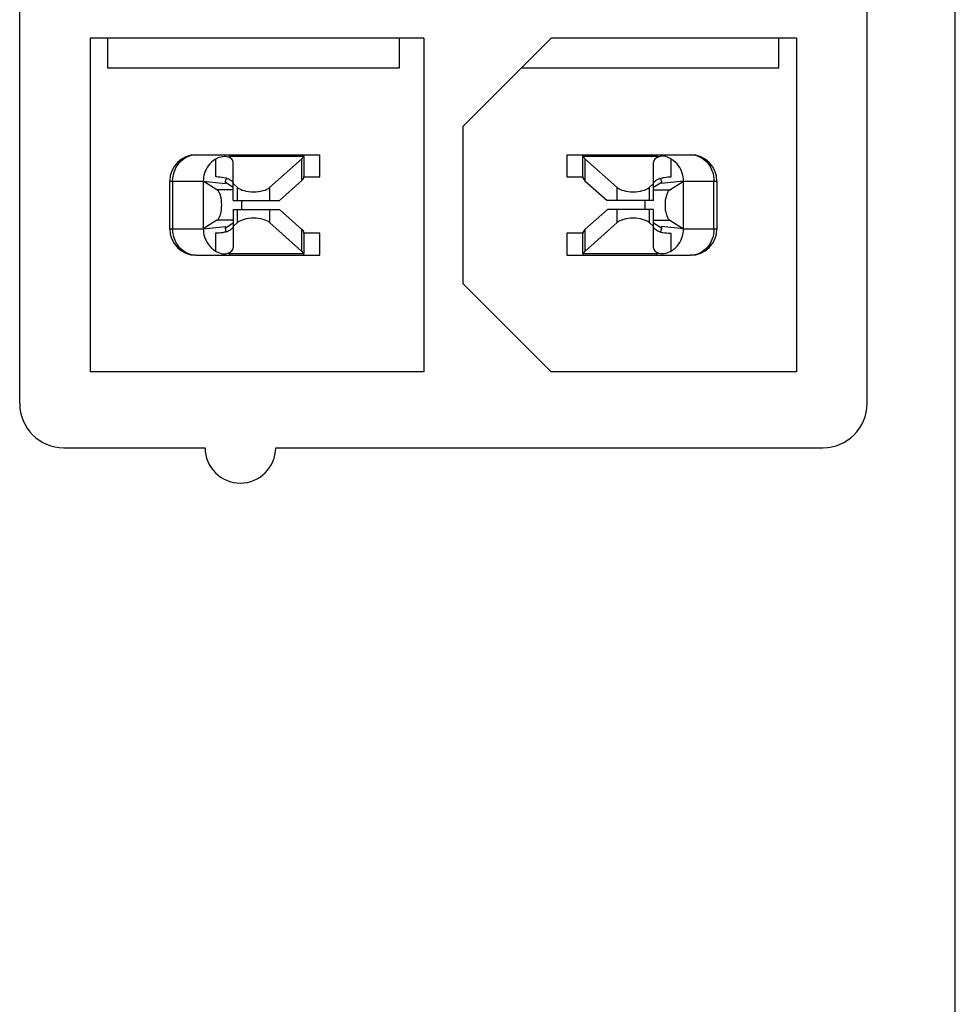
# Model space of a CAD drawing. Header units: millimetres. Extents: x 0 to 1750, y -1720 to 477.
# Tile 133 of 256: x 1406 to 1416, y -1668 to -1656. Entities that reach past the tile are written whole.
import ezdxf

# ---------------------------------------------------------------- set-up
doc = ezdxf.new("R2010")
doc.units = ezdxf.units.MM
doc.header["$LTSCALE"] = 92.51
doc.layers.add('101305000_DXF_CONTINUOUS_LINE', color=7, linetype='CONTINUOUS')
doc.layers.add('DE-19-009612DXF_CONTINUOUS_LINE', color=7, linetype='CONTINUOUS')

msp = doc.modelspace()

# ---------------------------------------------------------------- linework, layer by layer
at = {"layer": '101305000_DXF_CONTINUOUS_LINE'}
for p, q in [((1405.636, -1660.704), (1405.636, -1643.104)), ((1415.236, -1660.704), (1415.236, -1643.104)), ((1406.436, -1656.564), (1406.436, -1660.344)), ((1410.216, -1656.564), (1406.436, -1656.564)), ((1406.636, -1656.904), (1406.636, -1656.564)), ((1409.936, -1656.564), (1409.936, -1656.904)), ((1410.216, -1656.564), (1410.216, -1660.344)), ((1411.656, -1656.564), (1410.656, -1657.564)), ((1414.436, -1656.564), (1411.656, -1656.564)), ((1414.236, -1656.904), (1414.236, -1656.564)), ((1414.436, -1656.564), (1414.436, -1660.344)), ((1409.936, -1656.904), (1406.636, -1656.904)), ((1414.236, -1656.904), (1411.316, -1656.904)), ((1410.656, -1657.564), (1410.656, -1659.344)), ((1407.636, -1657.884), (1409.036, -1657.884)), ((1407.856, -1657.933), (1407.856, -1658.132)), ((1408.016, -1657.904), (1408.016, -1657.884)), ((1408.852, -1657.904), (1408.016, -1657.904)), ((1408.832, -1657.929), (1408.467, -1658.256)), ((1408.832, -1658.177), (1408.832, -1657.929)), ((1408.856, -1657.884), (1408.856, -1657.89)), ((1408.856, -1657.904), (1408.856, -1658.134)), ((1409.036, -1658.134), (1409.036, -1657.884)), ((1411.836, -1657.884), (1413.236, -1657.884)), ((1411.836, -1657.884), (1411.836, -1658.134)), ((1412.016, -1657.89), (1412.016, -1657.884)), ((1412.016, -1658.134), (1412.016, -1657.904)), ((1412.856, -1657.904), (1412.02, -1657.904)), ((1412.04, -1657.929), (1412.04, -1658.179)), ((1412.405, -1658.256), (1412.04, -1657.929)), ((1412.856, -1657.884), (1412.856, -1657.904)), ((1413.016, -1658.134), (1413.016, -1657.933)), ((1408.056, -1658.404), (1408.056, -1657.968)), ((1412.816, -1658.404), (1412.816, -1657.968)), ((1407.336, -1658.724), (1407.336, -1658.184)), ((1407.336, -1658.184), (1407.716, -1658.184)), ((1407.369, -1658.184), (1407.369, -1658.724)), ((1407.716, -1658.184), (1407.716, -1658.724)), ((1407.716, -1658.184), (1407.966, -1658.21)), ((1407.871, -1658.282), (1407.716, -1658.184)), ((1407.966, -1658.21), (1407.966, -1658.184)), ((1408.578, -1658.404), (1408.832, -1658.177)), ((1408.856, -1658.134), (1409.036, -1658.134)), ((1411.836, -1658.134), (1412.016, -1658.134)), ((1412.04, -1658.179), (1412.291, -1658.404)), ((1413.156, -1658.184), (1412.906, -1658.21)), ((1412.906, -1658.184), (1412.906, -1658.21)), ((1413.001, -1658.282), (1413.156, -1658.184)), ((1413.156, -1658.184), (1413.536, -1658.184)), ((1413.156, -1658.724), (1413.156, -1658.184)), ((1413.502, -1658.724), (1413.502, -1658.184)), ((1413.536, -1658.184), (1413.536, -1658.724)), ((1408.056, -1658.282), (1407.871, -1658.282)), ((1408.056, -1658.254), (1407.966, -1658.198)), ((1408.056, -1658.212), (1408.105, -1658.256)), ((1408.105, -1658.404), (1408.105, -1658.256)), ((1408.467, -1658.256), (1408.467, -1658.404)), ((1412.405, -1658.404), (1412.405, -1658.256)), ((1412.816, -1658.212), (1412.767, -1658.256)), ((1412.767, -1658.256), (1412.767, -1658.404)), ((1412.906, -1658.198), (1412.816, -1658.254)), ((1412.816, -1658.282), (1413.001, -1658.282)), ((1408.056, -1658.404), (1408.578, -1658.404)), ((1412.816, -1658.404), (1412.291, -1658.404)), ((1408.056, -1658.504), (1408.056, -1658.94)), ((1408.056, -1658.504), (1408.581, -1658.504)), ((1408.105, -1658.653), (1408.105, -1658.504)), ((1408.467, -1658.504), (1408.467, -1658.653)), ((1408.832, -1658.73), (1408.581, -1658.504)), ((1412.294, -1658.504), (1412.04, -1658.732)), ((1412.816, -1658.504), (1412.294, -1658.504)), ((1412.405, -1658.653), (1412.405, -1658.504)), ((1412.767, -1658.504), (1412.767, -1658.653)), ((1412.816, -1658.94), (1412.816, -1658.504)), ((1407.871, -1658.627), (1407.716, -1658.724)), ((1408.056, -1658.627), (1407.871, -1658.627)), ((1412.816, -1658.627), (1413.001, -1658.627)), ((1413.001, -1658.627), (1413.156, -1658.724)), ((1407.336, -1658.724), (1407.716, -1658.724)), ((1407.716, -1658.724), (1407.966, -1658.699)), ((1407.966, -1658.711), (1408.056, -1658.655)), ((1407.966, -1658.724), (1407.966, -1658.699)), ((1408.056, -1658.697), (1408.105, -1658.653)), ((1408.467, -1658.653), (1408.832, -1658.98)), ((1408.832, -1658.98), (1408.832, -1658.73)), ((1412.04, -1658.98), (1412.405, -1658.653)), ((1412.04, -1658.732), (1412.04, -1658.98)), ((1412.816, -1658.697), (1412.767, -1658.653)), ((1412.816, -1658.655), (1412.906, -1658.711)), ((1413.156, -1658.724), (1412.906, -1658.699)), ((1412.906, -1658.699), (1412.906, -1658.724)), ((1413.156, -1658.724), (1413.536, -1658.724)), ((1407.856, -1658.774), (1407.856, -1658.976)), ((1408.856, -1658.774), (1408.856, -1659.005)), ((1409.036, -1658.774), (1408.856, -1658.774)), ((1409.036, -1659.024), (1409.036, -1658.774)), ((1412.016, -1658.774), (1411.836, -1658.774)), ((1411.836, -1658.774), (1411.836, -1659.024)), ((1412.016, -1659.005), (1412.016, -1658.774)), ((1413.016, -1658.976), (1413.016, -1658.777)), ((1407.636, -1659.024), (1409.036, -1659.024)), ((1408.016, -1659.024), (1408.016, -1659.005)), ((1408.016, -1659.005), (1408.852, -1659.005)), ((1408.856, -1659.019), (1408.856, -1659.024)), ((1411.836, -1659.024), (1413.236, -1659.024)), ((1412.016, -1659.024), (1412.016, -1659.019)), ((1412.02, -1659.005), (1412.856, -1659.005)), ((1412.856, -1659.005), (1412.856, -1659.024)), ((1410.656, -1659.344), (1411.656, -1660.344)), ((1410.216, -1660.344), (1406.436, -1660.344)), ((1414.436, -1660.344), (1411.656, -1660.344)), ((1406.136, -1661.204), (1407.736, -1661.204)), ((1408.536, -1661.204), (1414.736, -1661.204))]:
    msp.add_line(p, q, dxfattribs=at)
for centre, radius, start, end in [((1407.636, -1658.184), 0.3, 90, 180), ((1412.119, -1657.859), 0.108, 203.0502, 204.2547), ((1413.236, -1658.184), 0.3, 0, 90), ((1408.016, -1658.184), 0.3, 144.7672, 180), ((1412.856, -1658.184), 0.3, 0, 35.2328), ((1408.016, -1658.184), 0.05, 136.5641, 180), ((1407.891, -1658.419), 0.283, 71.6552, 73.7841), ((1412.973, -1658.397), 0.258, 107.9447, 110.4026), ((1412.856, -1658.184), 0.05, 0, 40.5192), ((1407.723, -1658.454), 0.431, 359.9548, 6.6331), ((1413.129, -1658.452), 0.411, 173.3221, 174.8173), ((1407.743, -1658.457), 0.411, 353.3221, 354.8173), ((1407.718, -1658.455), 0.436, 354.8288, 0.0149), ((1413.154, -1658.454), 0.436, 174.8288, 180.0149), ((1413.149, -1658.455), 0.431, 179.9548, 186.6331), ((1407.636, -1658.724), 0.3, 180, 270), ((1408.016, -1658.724), 0.3, 180, 215.2328), ((1408.016, -1658.724), 0.05, 180, 220.5192), ((1412.856, -1658.724), 0.05, 316.5641, 0), ((1412.856, -1658.724), 0.3, 324.7672, 0), ((1413.236, -1658.724), 0.3, 270, 0), ((1407.899, -1658.511), 0.258, 287.9447, 290.4026), ((1412.981, -1658.49), 0.283, 251.6552, 253.7841), ((1408.753, -1659.049), 0.108, 23.0502, 24.2547), ((1406.136, -1660.704), 0.5, 180, 270), ((1414.736, -1660.704), 0.5, 270, 0), ((1408.136, -1661.204), 0.4, 180, 0)]:
    msp.add_arc(centre, radius, start, end, dxfattribs=at)
for centre, major_axis, start_param, end_param in [((1407.856, -1657.968), (0.2, 0), 0, 0.798134), ((1408.606, -1657.884), (0.25, 0), -0.438569, -0.186842), ((1412.266, -1657.884), (0.25, 0), 3.328435, 3.580161), ((1413.016, -1657.968), (0.2, 0), 2.343459, 3.141593), ((1408.606, -1658.132), (0.25, 0), -0.438569, 0), ((1412.266, -1658.134), (0.25, 0), -3.141593, -2.703024), ((1408.286, -1658.22), (0.2, 0), -2.703025, -0.438569), ((1412.586, -1658.22), (0.2, 0), -2.703024, -0.438568), ((1408.286, -1658.688), (0.2, 0), 0.438569, 2.703025), ((1412.586, -1658.688), (0.2, 0), 0.438568, 2.703024), ((1408.606, -1658.774), (0.25, 0), 0, 0.438569), ((1412.266, -1658.777), (0.25, 0), 2.703024, 3.141593), ((1407.856, -1658.94), (0.2, 0), -0.798134, 0), ((1413.016, -1658.94), (0.2, 0), -3.141593, -2.343459), ((1408.606, -1659.024), (0.25, 0), 6.470027, 6.721754), ((1412.266, -1659.024), (0.25, 0), 2.703024, 2.954751)]:
    msp.add_ellipse(centre, major_axis=major_axis, ratio=0.42, start_param=start_param, end_param=end_param, dxfattribs=at)
for points, knots in [([(1407.369, -1658.184), (1407.369, -1658.146), (1407.383, -1658.068), (1407.441, -1657.969), (1407.529, -1657.901), (1407.601, -1657.884), (1407.636, -1657.884)], [0, 0, 0, 0, 0.263632, 0.519318, 0.763613, 1, 1, 1, 1]), ([(1407.856, -1657.933), (1407.863, -1657.928), (1407.893, -1657.912), (1407.926, -1657.902), (1407.951, -1657.901)], [0, 0, 0, 0, 0.259885, 1, 1, 1, 1]), ([(1407.951, -1657.901), (1407.955, -1657.901), (1407.97, -1657.901), (1407.985, -1657.904), (1407.996, -1657.908)], [0, 0, 0, 0, 0.267228, 1, 1, 1, 1]), ([(1407.996, -1657.908), (1407.997, -1657.908), (1408.003, -1657.905), (1408.01, -1657.904), (1408.016, -1657.904)], [0, 0, 0, 0, 0.215844, 1, 1, 1, 1]), ([(1408.852, -1657.904), (1408.852, -1657.902), (1408.854, -1657.898), (1408.856, -1657.893), (1408.856, -1657.89)], [0, 0, 0, 0, 0.317948, 1, 1, 1, 1]), ([(1412.016, -1657.89), (1412.016, -1657.89), (1412.016, -1657.895), (1412.018, -1657.899), (1412.019, -1657.902)], [0, 0, 0, 0, 0.189012, 1, 1, 1, 1]), ([(1412.856, -1657.904), (1412.858, -1657.904), (1412.865, -1657.904), (1412.872, -1657.906), (1412.876, -1657.908)], [0, 0, 0, 0, 0.282985, 1, 1, 1, 1]), ([(1412.916, -1657.901), (1412.912, -1657.901), (1412.899, -1657.902), (1412.885, -1657.905), (1412.876, -1657.908)], [0, 0, 0, 0, 0.265797, 1, 1, 1, 1]), ([(1413.016, -1657.933), (1413.008, -1657.928), (1412.977, -1657.911), (1412.942, -1657.901), (1412.916, -1657.901)], [0, 0, 0, 0, 0.261237, 1, 1, 1, 1]), ([(1413.236, -1657.884), (1413.271, -1657.884), (1413.342, -1657.901), (1413.431, -1657.969), (1413.489, -1658.068), (1413.502, -1658.146), (1413.502, -1658.184)], [0, 0, 0, 0, 0.236387, 0.480682, 0.736368, 1, 1, 1, 1]), ([(1407.856, -1658.132), (1407.866, -1658.132), (1407.904, -1658.133), (1407.943, -1658.139), (1407.97, -1658.147)], [0, 0, 0, 0, 0.264454, 1, 1, 1, 1]), ([(1407.98, -1658.15), (1407.984, -1658.152), (1408, -1658.157), (1408.016, -1658.165), (1408.026, -1658.172)], [0, 0, 0, 0, 0.276941, 1, 1, 1, 1]), ([(1408.026, -1658.172), (1408.03, -1658.175), (1408.043, -1658.185), (1408.054, -1658.2), (1408.056, -1658.212)], [0, 0, 0, 0, 0.302042, 1, 1, 1, 1]), ([(1412.844, -1658.176), (1412.847, -1658.174), (1412.859, -1658.166), (1412.873, -1658.16), (1412.883, -1658.156)], [0, 0, 0, 0, 0.22487, 1, 1, 1, 1]), ([(1412.917, -1658.145), (1412.924, -1658.144), (1412.957, -1658.137), (1412.99, -1658.134), (1413.016, -1658.134)], [0, 0, 0, 0, 0.235712, 1, 1, 1, 1]), ([(1407.925, -1658.454), (1407.925, -1658.418), (1407.919, -1658.366), (1407.896, -1658.308), (1407.88, -1658.288), (1407.871, -1658.282)], [0, 0, 0, 0, 0.595231, 0.828459, 1, 1, 1, 1]), ([(1412.816, -1658.218), (1412.816, -1658.216), (1412.817, -1658.207), (1412.822, -1658.198), (1412.826, -1658.192)], [0, 0, 0, 0, 0.234424, 1, 1, 1, 1]), ([(1413.001, -1658.282), (1412.992, -1658.288), (1412.976, -1658.308), (1412.953, -1658.366), (1412.947, -1658.418), (1412.947, -1658.454)], [0, 0, 0, 0, 0.171541, 0.404768, 1, 1, 1, 1]), ([(1407.871, -1658.627), (1407.88, -1658.621), (1407.896, -1658.601), (1407.919, -1658.543), (1407.925, -1658.491), (1407.925, -1658.454)], [0, 0, 0, 0, 0.171541, 0.404768, 1, 1, 1, 1]), ([(1412.947, -1658.454), (1412.947, -1658.491), (1412.953, -1658.543), (1412.976, -1658.601), (1412.992, -1658.621), (1413.001, -1658.627)], [0, 0, 0, 0, 0.595231, 0.828459, 1, 1, 1, 1]), ([(1407.636, -1659.024), (1407.601, -1659.024), (1407.529, -1659.008), (1407.441, -1658.94), (1407.383, -1658.84), (1407.369, -1658.763), (1407.369, -1658.724)], [0, 0, 0, 0, 0.236387, 0.480682, 0.736368, 1, 1, 1, 1]), ([(1408.028, -1658.733), (1408.025, -1658.735), (1408.013, -1658.743), (1407.999, -1658.749), (1407.989, -1658.753)], [0, 0, 0, 0, 0.22487, 1, 1, 1, 1]), ([(1408.056, -1658.69), (1408.056, -1658.693), (1408.055, -1658.702), (1408.05, -1658.711), (1408.046, -1658.717)], [0, 0, 0, 0, 0.234424, 1, 1, 1, 1]), ([(1412.846, -1658.737), (1412.842, -1658.734), (1412.828, -1658.724), (1412.817, -1658.708), (1412.816, -1658.696)], [0, 0, 0, 0, 0.302042, 1, 1, 1, 1]), ([(1412.892, -1658.759), (1412.887, -1658.757), (1412.872, -1658.752), (1412.856, -1658.744), (1412.846, -1658.737)], [0, 0, 0, 0, 0.276941, 1, 1, 1, 1]), ([(1413.502, -1658.724), (1413.502, -1658.763), (1413.489, -1658.84), (1413.431, -1658.94), (1413.342, -1659.008), (1413.271, -1659.024), (1413.236, -1659.024)], [0, 0, 0, 0, 0.263632, 0.519318, 0.763613, 1, 1, 1, 1]), ([(1407.955, -1658.763), (1407.947, -1658.765), (1407.915, -1658.772), (1407.881, -1658.774), (1407.856, -1658.774)], [0, 0, 0, 0, 0.235712, 1, 1, 1, 1]), ([(1413.016, -1658.777), (1413.006, -1658.777), (1412.967, -1658.776), (1412.929, -1658.77), (1412.902, -1658.762)], [0, 0, 0, 0, 0.264454, 1, 1, 1, 1]), ([(1407.856, -1658.976), (1407.864, -1658.981), (1407.895, -1658.997), (1407.93, -1659.008), (1407.956, -1659.008)], [0, 0, 0, 0, 0.261237, 1, 1, 1, 1]), ([(1407.956, -1659.008), (1407.959, -1659.008), (1407.973, -1659.007), (1407.986, -1659.004), (1407.996, -1659.001)], [0, 0, 0, 0, 0.265797, 1, 1, 1, 1]), ([(1408.016, -1659.005), (1408.014, -1659.005), (1408.007, -1659.005), (1408, -1659.003), (1407.996, -1659.001)], [0, 0, 0, 0, 0.282985, 1, 1, 1, 1]), ([(1408.856, -1659.019), (1408.856, -1659.018), (1408.855, -1659.014), (1408.854, -1659.01), (1408.852, -1659.007)], [0, 0, 0, 0, 0.189012, 1, 1, 1, 1]), ([(1412.02, -1659.005), (1412.02, -1659.006), (1412.018, -1659.011), (1412.016, -1659.016), (1412.016, -1659.019)], [0, 0, 0, 0, 0.317948, 1, 1, 1, 1]), ([(1412.876, -1659.001), (1412.875, -1659.001), (1412.868, -1659.004), (1412.861, -1659.005), (1412.856, -1659.005)], [0, 0, 0, 0, 0.215844, 1, 1, 1, 1]), ([(1412.92, -1659.008), (1412.916, -1659.008), (1412.901, -1659.008), (1412.886, -1659.005), (1412.876, -1659.001)], [0, 0, 0, 0, 0.267228, 1, 1, 1, 1]), ([(1413.016, -1658.976), (1413.008, -1658.981), (1412.979, -1658.997), (1412.945, -1659.007), (1412.92, -1659.008)], [0, 0, 0, 0, 0.259885, 1, 1, 1, 1])]:
    msp.add_open_spline(points, degree=3, knots=knots, dxfattribs=at)
for points in [[(1407.856, -1657.933), (1407.823, -1657.952), (1407.793, -1657.98), (1407.771, -1658.011)], [(1413.101, -1658.011), (1413.079, -1657.98), (1413.049, -1657.952), (1413.016, -1657.933)], [(1412.826, -1658.192), (1412.828, -1658.189), (1412.831, -1658.186), (1412.834, -1658.184)], [(1412.834, -1658.184), (1412.837, -1658.181), (1412.84, -1658.178), (1412.844, -1658.176)], [(1412.894, -1658.152), (1412.901, -1658.149), (1412.909, -1658.147), (1412.917, -1658.145)], [(1408.038, -1658.725), (1408.035, -1658.728), (1408.031, -1658.731), (1408.028, -1658.733)], [(1408.046, -1658.717), (1408.043, -1658.72), (1408.041, -1658.723), (1408.038, -1658.725)], [(1407.978, -1658.757), (1407.97, -1658.759), (1407.963, -1658.762), (1407.955, -1658.763)], [(1407.771, -1658.898), (1407.793, -1658.929), (1407.823, -1658.956), (1407.856, -1658.976)], [(1413.016, -1658.976), (1413.049, -1658.956), (1413.079, -1658.929), (1413.101, -1658.898)]]:
    msp.add_open_spline(points, degree=3, dxfattribs=at)
at = {"layer": 'DE-19-009612DXF_CONTINUOUS_LINE'}
msp.add_line((1416.236, -1705.884), (1416.236, -1653.604), dxfattribs=at)

doc.saveas('drawing.dxf')
